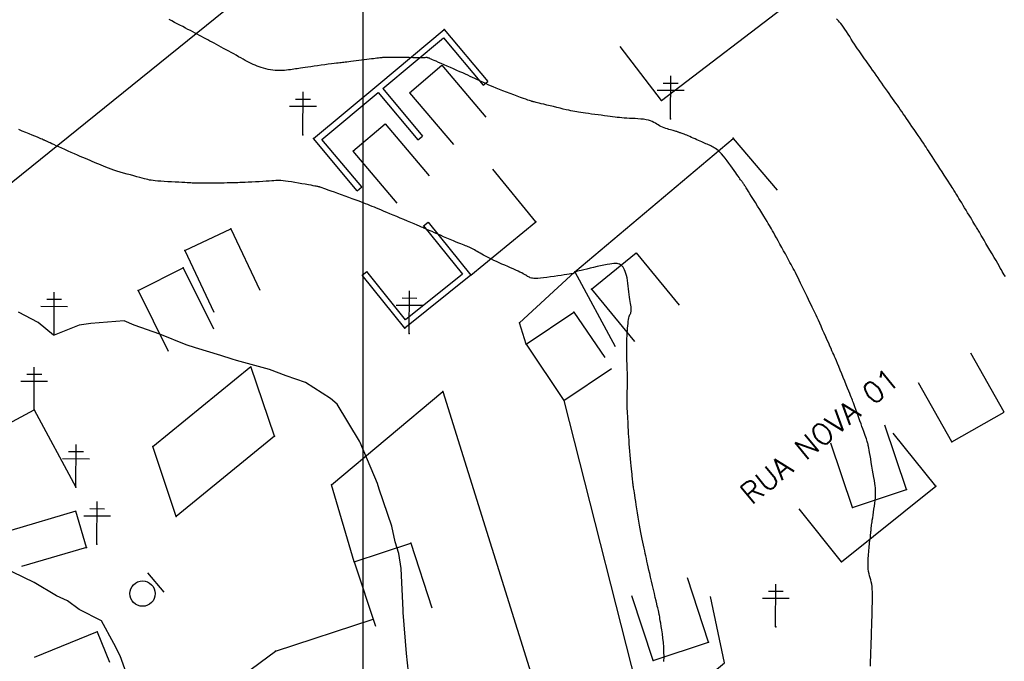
# Model space of a CAD drawing. Header units: millimetres. Extents: x 196436 to 199900, y 8705373 to 8708636.
# Tile 37 of 241: x 197460 to 197576, y 8706507 to 8706583. Entities that reach past the tile are written whole.
import ezdxf
from ezdxf.enums import TextEntityAlignment as Align

# ---------------------------------------------------------------- set-up
doc = ezdxf.new("R2010")
doc.units = ezdxf.units.MM
doc.header["$LTSCALE"] = 5
for name, color, linetype in [('$CURVAS1', 30, 'Continuous'), ('$CURVAS2', 40, 'Continuous'), ('CASA', 6, 'Continuous'), ('CERCA', 3, 'CERCA_LINE'), ('MALHA', 9, 'Continuous'), ('MURO', 9, 'Continuous'), ('PL', 23, 'Continuous'), ('POSTE', 3, 'Continuous'), ('TXT_NRUA', 3, 'Continuous')]:
    doc.layers.add(name, color=color, linetype=linetype)
doc.styles.add('GEOSIS', font='ROMANS.SHX')
doc.linetypes.add('CERCA_LINE', pattern='A,0.5,-0.2,["X",Standard,S=0.1,R=0,X=-0.1,Y=-0.05],-0.25', length=0.95)

# ---------------------------------------------------------------- blocks, each defined once
blk = doc.blocks.new('A$C6E4D7D70')
at = {"layer": 'CASA'}
for points in [[(2.57, 9.18), (0, 1.6)], [(2.57, 9.18), (7.3, 7.58)], [(7.3, 7.58), (4.74, 0)]]:
    blk.add_lwpolyline(points, dxfattribs=at)
blk = doc.blocks.new('A$C554853E6')
at = {"layer": 'CASA', "rotation": 357.8006497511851}
blk.add_blockref('A$C6E4D7D70', (-0.06, 0.18), dxfattribs=at)
blk = doc.blocks.new('A$C1088538C')
at = {"layer": 'CASA', "rotation": 43.15206326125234}
blk.add_blockref('A$C554853E6', (4.25, -1.3), dxfattribs=at)
blk = doc.blocks.new('A$C178F62A3')
at = {"layer": 'CASA', "rotation": 7.057001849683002}
blk.add_blockref('A$C1088538C', (0.91, -0.37), dxfattribs=at)
blk = doc.blocks.new('PL')
at = {"layer": 'PL'}
blk.add_line((2.01, 1.49), (2.01, -1.49), dxfattribs=at)
blk.add_circle((0, 0), 1.49, dxfattribs=at)

msp = doc.modelspace()

# ---------------------------------------------------------------- linework, layer by layer
at = {"layer": '$CURVAS1'}
msp.add_polyline3d([(197535.486, 8706506.987, 700), (197535.506, 8706507.539, 700), (197535.501, 8706508.098, 700), (197535.475, 8706508.656, 700), (197535.432, 8706509.204, 700), (197535.376, 8706509.732, 700), (197535.313, 8706510.233, 700), (197535.246, 8706510.696, 700), (197535.181, 8706511.114, 700), (197535.121, 8706511.477, 700), (197535.07, 8706511.78, 700), (197535.028, 8706512.026, 700), (197534.994, 8706512.222, 700), (197534.967, 8706512.377, 700), (197534.945, 8706512.497, 700), (197534.928, 8706512.59, 700), (197534.914, 8706512.662, 700), (197534.901, 8706512.722, 700), (197534.89, 8706512.775, 700), (197534.877, 8706512.832, 700), (197534.861, 8706512.903, 700), (197534.839, 8706512.996, 700), (197534.809, 8706513.121, 700), (197534.769, 8706513.288, 700), (197534.717, 8706513.507, 700), (197534.65, 8706513.786, 700), (197534.568, 8706514.132, 700), (197534.472, 8706514.534, 700), (197534.367, 8706514.978, 700), (197534.256, 8706515.451, 700), (197534.142, 8706515.938, 700), (197534.029, 8706516.426, 700), (197533.919, 8706516.9, 700), (197533.817, 8706517.346, 700), (197533.726, 8706517.754, 700), (197533.643, 8706518.128, 700), (197533.568, 8706518.473, 700), (197533.498, 8706518.797, 700), (197533.432, 8706519.107, 700), (197533.368, 8706519.409, 700), (197533.304, 8706519.711, 700), (197533.239, 8706520.018, 700), (197533.17, 8706520.338, 700), (197533.098, 8706520.671, 700), (197533.023, 8706521.02, 700), (197532.947, 8706521.386, 700), (197532.868, 8706521.771, 700), (197532.788, 8706522.174, 700), (197532.707, 8706522.599, 700), (197532.626, 8706523.046, 700), (197532.545, 8706523.514, 700), (197532.464, 8706523.996, 700), (197532.386, 8706524.48, 700), (197532.311, 8706524.957, 700), (197532.24, 8706525.415, 700), (197532.174, 8706525.844, 700), (197532.115, 8706526.235, 700), (197532.063, 8706526.576, 700), (197532.019, 8706526.86, 700), (197531.983, 8706527.092, 700), (197531.953, 8706527.282, 700), (197531.928, 8706527.436, 700), (197531.907, 8706527.565, 700), (197531.89, 8706527.675, 700), (197531.875, 8706527.775, 700), (197531.861, 8706527.875, 700), (197531.847, 8706527.98, 700), (197531.833, 8706528.098, 700), (197531.817, 8706528.233, 700), (197531.8, 8706528.389, 700), (197531.781, 8706528.572, 700), (197531.759, 8706528.785, 700), (197531.734, 8706529.035, 700), (197531.705, 8706529.326, 700), (197531.673, 8706529.66, 700), (197531.637, 8706530.032, 700), (197531.599, 8706530.434, 700), (197531.56, 8706530.859, 700), (197531.521, 8706531.298, 700), (197531.483, 8706531.744, 700), (197531.447, 8706532.189, 700), (197531.415, 8706532.626, 700), (197531.386, 8706533.048, 700), (197531.361, 8706533.454, 700), (197531.339, 8706533.844, 700), (197531.319, 8706534.22, 700), (197531.3, 8706534.58, 700), (197531.283, 8706534.927, 700), (197531.266, 8706535.259, 700), (197531.249, 8706535.578, 700), (197531.231, 8706535.885, 700), (197531.213, 8706536.18, 700), (197531.196, 8706536.465, 700), (197531.18, 8706536.742, 700), (197531.166, 8706537.013, 700), (197531.156, 8706537.279, 700), (197531.149, 8706537.542, 700), (197531.148, 8706537.803, 700), (197531.151, 8706538.064, 700), (197531.158, 8706538.328, 700), (197531.169, 8706538.594, 700), (197531.18, 8706538.865, 700), (197531.192, 8706539.143, 700), (197531.202, 8706539.429, 700), (197531.209, 8706539.724, 700), (197531.211, 8706540.03, 700), (197531.209, 8706540.349, 700), (197531.201, 8706540.678, 700), (197531.191, 8706541.015, 700), (197531.178, 8706541.358, 700), (197531.164, 8706541.705, 700), (197531.15, 8706542.053, 700), (197531.137, 8706542.4, 700), (197531.126, 8706542.745, 700), (197531.119, 8706543.084, 700), (197531.114, 8706543.419, 700), (197531.113, 8706543.749, 700), (197531.116, 8706544.074, 700), (197531.121, 8706544.397, 700), (197531.129, 8706544.715, 700), (197531.14, 8706545.031, 700), (197531.153, 8706545.345, 700), (197531.17, 8706545.656, 700), (197531.188, 8706545.961, 700), (197531.21, 8706546.256, 700), (197531.235, 8706546.537, 700), (197531.263, 8706546.801, 700), (197531.295, 8706547.044, 700), (197531.329, 8706547.261, 700), (197531.368, 8706547.449, 700), (197531.41, 8706547.607, 700), (197531.454, 8706547.737, 700), (197531.497, 8706547.848, 700), (197531.539, 8706547.945, 700), (197531.576, 8706548.035, 700), (197531.607, 8706548.124, 700), (197531.63, 8706548.219, 700), (197531.643, 8706548.325, 700), (197531.644, 8706548.45, 700), (197531.635, 8706548.594, 700), (197531.617, 8706548.759, 700), (197531.591, 8706548.944, 700), (197531.56, 8706549.152, 700), (197531.525, 8706549.383, 700), (197531.488, 8706549.637, 700), (197531.45, 8706549.917, 700), (197531.412, 8706550.221, 700), (197531.375, 8706550.543, 700), (197531.336, 8706550.876, 700), (197531.295, 8706551.213, 700), (197531.25, 8706551.547, 700), (197531.202, 8706551.871, 700), (197531.148, 8706552.176, 700), (197531.088, 8706552.457, 700), (197531.021, 8706552.707, 700), (197530.947, 8706552.926, 700), (197530.866, 8706553.117, 700), (197530.778, 8706553.282, 700), (197530.684, 8706553.423, 700), (197530.583, 8706553.54, 700), (197530.477, 8706553.638, 700), (197530.364, 8706553.717, 700), (197530.246, 8706553.779, 700), (197530.115, 8706553.824, 700), (197529.969, 8706553.853, 700), (197529.8, 8706553.865, 700), (197529.603, 8706553.86, 700), (197529.373, 8706553.839, 700), (197529.105, 8706553.801, 700), (197528.792, 8706553.745, 700), (197528.433, 8706553.674, 700), (197528.039, 8706553.59, 700), (197527.624, 8706553.497, 700), (197527.202, 8706553.399, 700), (197526.789, 8706553.301, 700), (197526.399, 8706553.208, 700), (197526.046, 8706553.122, 700), (197525.745, 8706553.048, 700), (197525.506, 8706552.99, 700), (197525.326, 8706552.946, 700), (197525.194, 8706552.914, 700), (197525.104, 8706552.892, 700), (197525.046, 8706552.878, 700), (197525.013, 8706552.87, 700), (197524.996, 8706552.864, 700), (197524.986, 8706552.86, 700), (197524.977, 8706552.856, 700), (197524.967, 8706552.851, 700), (197524.957, 8706552.844, 700), (197524.946, 8706552.837, 700), (197524.936, 8706552.828, 700), (197524.927, 8706552.818, 700), (197524.918, 8706552.807, 700), (197524.91, 8706552.795, 700), (197524.903, 8706552.782, 700), (197524.897, 8706552.768, 700), (197524.892, 8706552.753, 700), (197524.887, 8706552.739, 700), (197524.883, 8706552.726, 700), (197524.878, 8706552.713, 700), (197524.874, 8706552.703, 700), (197524.868, 8706552.695, 700), (197524.861, 8706552.689, 700), (197524.845, 8706552.684, 700), (197524.811, 8706552.679, 700), (197524.75, 8706552.67, 700), (197524.654, 8706552.657, 700), (197524.515, 8706552.638, 700), (197524.324, 8706552.61, 700), (197524.071, 8706552.573, 700), (197523.754, 8706552.524, 700), (197523.384, 8706552.466, 700), (197522.976, 8706552.404, 700), (197522.547, 8706552.34, 700), (197522.112, 8706552.278, 700), (197521.688, 8706552.221, 700), (197521.291, 8706552.173, 700), (197520.937, 8706552.136, 700), (197520.637, 8706552.115, 700), (197520.388, 8706552.108, 700), (197520.183, 8706552.113, 700), (197520.013, 8706552.131, 700), (197519.872, 8706552.159, 700), (197519.751, 8706552.197, 700), (197519.644, 8706552.242, 700), (197519.541, 8706552.295, 700), (197519.437, 8706552.353, 700), (197519.327, 8706552.417, 700), (197519.206, 8706552.489, 700), (197519.071, 8706552.567, 700), (197518.917, 8706552.654, 700), (197518.74, 8706552.75, 700), (197518.535, 8706552.854, 700), (197518.3, 8706552.969, 700), (197518.031, 8706553.094, 700), (197517.734, 8706553.228, 700), (197517.415, 8706553.368, 700), (197517.083, 8706553.513, 700), (197516.744, 8706553.66, 700), (197516.405, 8706553.807, 700), (197516.074, 8706553.954, 700), (197515.758, 8706554.096, 700), (197515.462, 8706554.234, 700), (197515.187, 8706554.366, 700), (197514.93, 8706554.494, 700), (197514.689, 8706554.616, 700), (197514.463, 8706554.735, 700), (197514.25, 8706554.849, 700), (197514.049, 8706554.96, 700), (197513.857, 8706555.068, 700), (197513.674, 8706555.172, 700), (197513.497, 8706555.273, 700), (197513.327, 8706555.37, 700), (197513.164, 8706555.463, 700), (197513.006, 8706555.55, 700), (197512.854, 8706555.631, 700), (197512.707, 8706555.707, 700), (197512.563, 8706555.775, 700), (197512.423, 8706555.838, 700), (197512.281, 8706555.896, 700), (197512.129, 8706555.955, 700), (197511.963, 8706556.019, 700), (197511.775, 8706556.09, 700), (197511.559, 8706556.172, 700), (197511.31, 8706556.271, 700), (197511.02, 8706556.388, 700), (197510.686, 8706556.527, 700), (197510.319, 8706556.682, 700), (197509.933, 8706556.848, 700), (197509.54, 8706557.019, 700), (197509.154, 8706557.187, 700), (197508.789, 8706557.348, 700), (197508.457, 8706557.494, 700), (197508.173, 8706557.619, 700), (197507.946, 8706557.72, 700), (197507.773, 8706557.797, 700), (197507.645, 8706557.854, 700), (197507.555, 8706557.893, 700), (197507.496, 8706557.92, 700), (197507.461, 8706557.936, 700), (197507.441, 8706557.945, 700), (197507.429, 8706557.951, 700), (197507.418, 8706557.956, 700), (197507.399, 8706557.964, 700), (197507.365, 8706557.979, 700), (197507.308, 8706558.003, 700), (197507.22, 8706558.041, 700), (197507.094, 8706558.094, 700), (197506.92, 8706558.167, 700), (197506.692, 8706558.264, 700), (197506.404, 8706558.385, 700), (197506.065, 8706558.527, 700), (197505.687, 8706558.686, 700), (197505.28, 8706558.857, 700), (197504.856, 8706559.036, 700), (197504.427, 8706559.216, 700), (197504.003, 8706559.394, 700), (197503.597, 8706559.565, 700), (197503.217, 8706559.725, 700), (197502.863, 8706559.874, 700), (197502.531, 8706560.013, 700), (197502.22, 8706560.143, 700), (197501.924, 8706560.266, 700), (197501.643, 8706560.382, 700), (197501.372, 8706560.492, 700), (197501.109, 8706560.599, 700), (197500.85, 8706560.702, 700), (197500.591, 8706560.804, 700), (197500.326, 8706560.906, 700), (197500.052, 8706561.011, 700), (197499.762, 8706561.12, 700), (197499.452, 8706561.236, 700), (197499.118, 8706561.36, 700), (197498.753, 8706561.494, 700), (197498.357, 8706561.64, 700), (197497.938, 8706561.793, 700), (197497.509, 8706561.949, 700), (197497.082, 8706562.105, 700), (197496.67, 8706562.255, 700), (197496.285, 8706562.394, 700), (197495.938, 8706562.52, 700), (197495.644, 8706562.627, 700), (197495.41, 8706562.711, 700), (197495.231, 8706562.776, 700), (197495.099, 8706562.823, 700), (197495.006, 8706562.856, 700), (197494.942, 8706562.878, 700), (197494.901, 8706562.891, 700), (197494.873, 8706562.899, 700), (197494.849, 8706562.905, 700), (197494.822, 8706562.911, 700), (197494.784, 8706562.919, 700), (197494.728, 8706562.93, 700), (197494.646, 8706562.945, 700), (197494.531, 8706562.967, 700), (197494.376, 8706562.996, 700), (197494.174, 8706563.033, 700), (197493.917, 8706563.08, 700), (197493.602, 8706563.137, 700), (197493.239, 8706563.202, 700), (197492.844, 8706563.271, 700), (197492.431, 8706563.343, 700), (197492.015, 8706563.412, 700), (197491.612, 8706563.477, 700), (197491.235, 8706563.534, 700), (197490.899, 8706563.58, 700), (197490.615, 8706563.612, 700), (197490.372, 8706563.631, 700), (197490.157, 8706563.64, 700), (197489.955, 8706563.639, 700), (197489.75, 8706563.631, 700), (197489.53, 8706563.616, 700), (197489.278, 8706563.598, 700), (197488.981, 8706563.576, 700), (197488.629, 8706563.553, 700), (197488.233, 8706563.53, 700), (197487.808, 8706563.506, 700), (197487.37, 8706563.483, 700), (197486.934, 8706563.461, 700), (197486.517, 8706563.441, 700), (197486.133, 8706563.422, 700), (197485.798, 8706563.407, 700), (197485.523, 8706563.394, 700), (197485.296, 8706563.384, 700), (197485.101, 8706563.376, 700), (197484.921, 8706563.371, 700), (197484.74, 8706563.366, 700), (197484.541, 8706563.362, 700), (197484.308, 8706563.359, 700), (197484.024, 8706563.356, 700), (197483.678, 8706563.352, 700), (197483.282, 8706563.348, 700), (197482.852, 8706563.343, 700), (197482.405, 8706563.339, 700), (197481.959, 8706563.336, 700), (197481.53, 8706563.334, 700), (197481.136, 8706563.332, 700), (197480.792, 8706563.332, 700), (197480.512, 8706563.334, 700), (197480.282, 8706563.337, 700), (197480.087, 8706563.342, 700), (197479.909, 8706563.349, 700), (197479.733, 8706563.358, 700), (197479.541, 8706563.369, 700), (197479.316, 8706563.382, 700), (197479.041, 8706563.398, 700), (197478.706, 8706563.415, 700), (197478.32, 8706563.435, 700), (197477.9, 8706563.456, 700), (197477.461, 8706563.479, 700), (197477.02, 8706563.504, 700), (197476.593, 8706563.529, 700), (197476.195, 8706563.555, 700), (197475.842, 8706563.581, 700), (197475.545, 8706563.608, 700), (197475.296, 8706563.637, 700), (197475.08, 8706563.669, 700), (197474.885, 8706563.705, 700), (197474.695, 8706563.747, 700), (197474.498, 8706563.797, 700), (197474.28, 8706563.855, 700), (197474.026, 8706563.924, 700), (197473.728, 8706564.003, 700), (197473.389, 8706564.093, 700), (197473.021, 8706564.192, 700), (197472.631, 8706564.297, 700), (197472.23, 8706564.408, 700), (197471.826, 8706564.522, 700), (197471.428, 8706564.639, 700), (197471.047, 8706564.757, 700), (197470.689, 8706564.875, 700), (197470.354, 8706564.991, 700), (197470.038, 8706565.107, 700), (197469.739, 8706565.222, 700), (197469.454, 8706565.335, 700), (197469.18, 8706565.447, 700), (197468.914, 8706565.557, 700), (197468.654, 8706565.666, 700), (197468.396, 8706565.774, 700), (197468.138, 8706565.881, 700), (197467.875, 8706565.991, 700), (197467.605, 8706566.104, 700), (197467.324, 8706566.222, 700), (197467.029, 8706566.347, 700), (197466.717, 8706566.482, 700), (197466.385, 8706566.627, 700), (197466.03, 8706566.783, 700), (197465.66, 8706566.948, 700), (197465.284, 8706567.117, 700), (197464.91, 8706567.285, 700), (197464.548, 8706567.45, 700), (197464.205, 8706567.605, 700), (197463.891, 8706567.748, 700), (197463.615, 8706567.874, 700), (197463.383, 8706567.98, 700), (197463.192, 8706568.068, 700), (197463.036, 8706568.139, 700), (197462.911, 8706568.196, 700), (197462.811, 8706568.242, 700), (197462.731, 8706568.279, 700), (197462.664, 8706568.309, 700), (197462.607, 8706568.335, 700), (197462.553, 8706568.359, 700), (197462.495, 8706568.385, 700), (197462.427, 8706568.415, 700), (197462.34, 8706568.453, 700), (197462.227, 8706568.5, 700), (197462.082, 8706568.561, 700), (197461.897, 8706568.639, 700), (197461.664, 8706568.736, 700), (197461.379, 8706568.853, 700), (197461.049, 8706568.99, 700), (197460.684, 8706569.141, 700), (197460.293, 8706569.302, 700), (197459.884, 8706569.471, 700), (197459.469, 8706569.642, 700)], dxfattribs=at)
at = {"layer": '$CURVAS2'}
for points in [[(197559.824, 8706506.422, 699), (197559.844, 8706507.002, 699), (197559.864, 8706507.584, 699), (197559.883, 8706508.158, 699), (197559.902, 8706508.717, 699), (197559.921, 8706509.255, 699), (197559.938, 8706509.766, 699), (197559.955, 8706510.244, 699), (197559.969, 8706510.682, 699), (197559.983, 8706511.074, 699), (197559.994, 8706511.415, 699), (197560.003, 8706511.699, 699), (197560.01, 8706511.933, 699), (197560.016, 8706512.124, 699), (197560.02, 8706512.278, 699), (197560.023, 8706512.404, 699), (197560.026, 8706512.508, 699), (197560.027, 8706512.598, 699), (197560.029, 8706512.681, 699), (197560.031, 8706512.765, 699), (197560.033, 8706512.853, 699), (197560.035, 8706512.952, 699), (197560.037, 8706513.064, 699), (197560.041, 8706513.195, 699), (197560.045, 8706513.35, 699), (197560.05, 8706513.532, 699), (197560.056, 8706513.746, 699), (197560.063, 8706513.996, 699), (197560.069, 8706514.274, 699), (197560.072, 8706514.572, 699), (197560.071, 8706514.884, 699), (197560.064, 8706515.2, 699), (197560.048, 8706515.513, 699), (197560.021, 8706515.815, 699), (197559.982, 8706516.098, 699), (197559.93, 8706516.356, 699), (197559.869, 8706516.597, 699), (197559.802, 8706516.83, 699), (197559.734, 8706517.067, 699), (197559.671, 8706517.315, 699), (197559.616, 8706517.586, 699), (197559.575, 8706517.89, 699), (197559.551, 8706518.236, 699), (197559.548, 8706518.63, 699), (197559.564, 8706519.061, 699), (197559.594, 8706519.515, 699), (197559.634, 8706519.977, 699), (197559.681, 8706520.431, 699), (197559.73, 8706520.863, 699), (197559.777, 8706521.258, 699), (197559.819, 8706521.602, 699), (197559.852, 8706521.882, 699), (197559.876, 8706522.104, 699), (197559.894, 8706522.276, 699), (197559.905, 8706522.407, 699), (197559.913, 8706522.506, 699), (197559.917, 8706522.58, 699), (197559.92, 8706522.638, 699), (197559.923, 8706522.69, 699), (197559.927, 8706522.742, 699), (197559.932, 8706522.802, 699), (197559.94, 8706522.874, 699), (197559.952, 8706522.966, 699), (197559.969, 8706523.083, 699), (197559.99, 8706523.231, 699), (197560.018, 8706523.415, 699), (197560.052, 8706523.643, 699), (197560.093, 8706523.916, 699), (197560.14, 8706524.226, 699), (197560.19, 8706524.563, 699), (197560.241, 8706524.915, 699), (197560.29, 8706525.272, 699), (197560.336, 8706525.621, 699), (197560.377, 8706525.953, 699), (197560.409, 8706526.256, 699), (197560.431, 8706526.522, 699), (197560.443, 8706526.76, 699), (197560.445, 8706526.983, 699), (197560.436, 8706527.201, 699), (197560.416, 8706527.429, 699), (197560.386, 8706527.677, 699), (197560.346, 8706527.957, 699), (197560.294, 8706528.283, 699), (197560.232, 8706528.662, 699), (197560.163, 8706529.082, 699), (197560.088, 8706529.528, 699), (197560.01, 8706529.985, 699), (197559.933, 8706530.437, 699), (197559.859, 8706530.868, 699), (197559.79, 8706531.263, 699), (197559.731, 8706531.607, 699), (197559.682, 8706531.888, 699), (197559.641, 8706532.113, 699), (197559.608, 8706532.293, 699), (197559.578, 8706532.439, 699), (197559.549, 8706532.563, 699), (197559.52, 8706532.675, 699), (197559.487, 8706532.786, 699), (197559.448, 8706532.908, 699), (197559.401, 8706533.05, 699), (197559.346, 8706533.213, 699), (197559.282, 8706533.399, 699), (197559.21, 8706533.608, 699), (197559.129, 8706533.839, 699), (197559.039, 8706534.093, 699), (197558.941, 8706534.37, 699), (197558.834, 8706534.672, 699), (197558.719, 8706534.995, 699), (197558.598, 8706535.334, 699), (197558.474, 8706535.68, 699), (197558.35, 8706536.024, 699), (197558.23, 8706536.359, 699), (197558.116, 8706536.675, 699), (197558.01, 8706536.964, 699), (197557.917, 8706537.218, 699), (197557.837, 8706537.432, 699), (197557.767, 8706537.616, 699), (197557.703, 8706537.782, 699), (197557.638, 8706537.946, 699), (197557.568, 8706538.119, 699), (197557.487, 8706538.315, 699), (197557.392, 8706538.549, 699), (197557.276, 8706538.832, 699), (197557.137, 8706539.174, 699), (197556.978, 8706539.565, 699), (197556.806, 8706539.99, 699), (197556.627, 8706540.433, 699), (197556.445, 8706540.879, 699), (197556.268, 8706541.313, 699), (197556.101, 8706541.721, 699), (197555.95, 8706542.087, 699), (197555.818, 8706542.401, 699), (197555.703, 8706542.671, 699), (197555.6, 8706542.911, 699), (197555.501, 8706543.135, 699), (197555.403, 8706543.355, 699), (197555.3, 8706543.585, 699), (197555.187, 8706543.838, 699), (197555.057, 8706544.129, 699), (197554.908, 8706544.465, 699), (197554.743, 8706544.839, 699), (197554.567, 8706545.239, 699), (197554.384, 8706545.653, 699), (197554.2, 8706546.069, 699), (197554.021, 8706546.474, 699), (197553.85, 8706546.857, 699), (197553.693, 8706547.205, 699), (197553.554, 8706547.51, 699), (197553.429, 8706547.78, 699), (197553.313, 8706548.025, 699), (197553.201, 8706548.258, 699), (197553.09, 8706548.489, 699), (197552.972, 8706548.729, 699), (197552.845, 8706548.991, 699), (197552.702, 8706549.284, 699), (197552.541, 8706549.617, 699), (197552.364, 8706549.983, 699), (197552.178, 8706550.37, 699), (197551.986, 8706550.768, 699), (197551.794, 8706551.166, 699), (197551.606, 8706551.553, 699), (197551.428, 8706551.919, 699), (197551.264, 8706552.251, 699), (197551.118, 8706552.545, 699), (197550.985, 8706552.805, 699), (197550.862, 8706553.044, 699), (197550.742, 8706553.272, 699), (197550.619, 8706553.501, 699), (197550.49, 8706553.74, 699), (197550.347, 8706554, 699), (197550.186, 8706554.294, 699), (197550.004, 8706554.627, 699), (197549.804, 8706554.992, 699), (197549.593, 8706555.377, 699), (197549.377, 8706555.772, 699), (197549.162, 8706556.165, 699), (197548.954, 8706556.544, 699), (197548.759, 8706556.898, 699), (197548.583, 8706557.215, 699), (197548.431, 8706557.489, 699), (197548.297, 8706557.727, 699), (197548.173, 8706557.942, 699), (197548.054, 8706558.147, 699), (197547.93, 8706558.354, 699), (197547.796, 8706558.576, 699), (197547.643, 8706558.826, 699), (197547.465, 8706559.115, 699), (197547.256, 8706559.452, 699), (197547.024, 8706559.827, 699), (197546.777, 8706560.227, 699), (197546.523, 8706560.636, 699), (197546.272, 8706561.041, 699), (197546.032, 8706561.427, 699), (197545.813, 8706561.78, 699), (197545.622, 8706562.086, 699), (197545.468, 8706562.334, 699), (197545.346, 8706562.529, 699), (197545.253, 8706562.679, 699), (197545.182, 8706562.791, 699), (197545.13, 8706562.874, 699), (197545.091, 8706562.935, 699), (197545.06, 8706562.982, 699), (197545.032, 8706563.024, 699), (197545.004, 8706563.067, 699), (197544.974, 8706563.113, 699), (197544.941, 8706563.162, 699), (197544.905, 8706563.214, 699), (197544.866, 8706563.271, 699), (197544.824, 8706563.333, 699), (197544.777, 8706563.4, 699), (197544.726, 8706563.472, 699), (197544.67, 8706563.551, 699), (197544.606, 8706563.64, 699), (197544.533, 8706563.742, 699), (197544.449, 8706563.86, 699), (197544.351, 8706563.998, 699), (197544.236, 8706564.16, 699), (197544.104, 8706564.348, 699), (197543.95, 8706564.567, 699), (197543.775, 8706564.817, 699), (197543.582, 8706565.092, 699), (197543.374, 8706565.384, 699), (197543.158, 8706565.682, 699), (197542.937, 8706565.979, 699), (197542.716, 8706566.266, 699), (197542.5, 8706566.533, 699), (197542.294, 8706566.772, 699), (197542.1, 8706566.976, 699), (197541.918, 8706567.148, 699), (197541.748, 8706567.291, 699), (197541.586, 8706567.41, 699), (197541.433, 8706567.509, 699), (197541.286, 8706567.593, 699), (197541.143, 8706567.666, 699), (197541.004, 8706567.732, 699), (197540.866, 8706567.794, 699), (197540.728, 8706567.856, 699), (197540.588, 8706567.917, 699), (197540.444, 8706567.98, 699), (197540.293, 8706568.045, 699), (197540.134, 8706568.113, 699), (197539.964, 8706568.187, 699), (197539.782, 8706568.267, 699), (197539.587, 8706568.353, 699), (197539.382, 8706568.445, 699), (197539.171, 8706568.539, 699), (197538.958, 8706568.635, 699), (197538.748, 8706568.728, 699), (197538.545, 8706568.817, 699), (197538.353, 8706568.9, 699), (197538.176, 8706568.975, 699), (197538.018, 8706569.039, 699), (197537.877, 8706569.094, 699), (197537.752, 8706569.141, 699), (197537.641, 8706569.181, 699), (197537.542, 8706569.216, 699), (197537.453, 8706569.246, 699), (197537.371, 8706569.273, 699), (197537.296, 8706569.299, 699), (197537.225, 8706569.325, 699), (197537.155, 8706569.35, 699), (197537.082, 8706569.377, 699), (197537.005, 8706569.404, 699), (197536.918, 8706569.433, 699), (197536.821, 8706569.464, 699), (197536.709, 8706569.497, 699), (197536.579, 8706569.533, 699), (197536.43, 8706569.572, 699), (197536.264, 8706569.615, 699), (197536.085, 8706569.663, 699), (197535.898, 8706569.717, 699), (197535.707, 8706569.777, 699), (197535.515, 8706569.844, 699), (197535.328, 8706569.919, 699), (197535.148, 8706570.003, 699), (197534.98, 8706570.096, 699), (197534.817, 8706570.195, 699), (197534.656, 8706570.298, 699), (197534.49, 8706570.401, 699), (197534.313, 8706570.501, 699), (197534.12, 8706570.595, 699), (197533.905, 8706570.68, 699), (197533.662, 8706570.753, 699), (197533.388, 8706570.811, 699), (197533.087, 8706570.857, 699), (197532.767, 8706570.891, 699), (197532.434, 8706570.918, 699), (197532.095, 8706570.938, 699), (197531.758, 8706570.955, 699), (197531.429, 8706570.97, 699), (197531.114, 8706570.986, 699), (197530.82, 8706571.005, 699), (197530.541, 8706571.027, 699), (197530.271, 8706571.052, 699), (197530.004, 8706571.081, 699), (197529.733, 8706571.113, 699), (197529.452, 8706571.149, 699), (197529.154, 8706571.188, 699), (197528.834, 8706571.231, 699), (197528.487, 8706571.278, 699), (197528.119, 8706571.327, 699), (197527.739, 8706571.378, 699), (197527.355, 8706571.429, 699), (197526.977, 8706571.48, 699), (197526.613, 8706571.53, 699), (197526.271, 8706571.577, 699), (197525.96, 8706571.62, 699), (197525.686, 8706571.659, 699), (197525.44, 8706571.696, 699), (197525.213, 8706571.733, 699), (197524.994, 8706571.771, 699), (197524.771, 8706571.813, 699), (197524.534, 8706571.862, 699), (197524.273, 8706571.919, 699), (197523.976, 8706571.986, 699), (197523.637, 8706572.066, 699), (197523.265, 8706572.155, 699), (197522.872, 8706572.25, 699), (197522.471, 8706572.347, 699), (197522.075, 8706572.444, 699), (197521.697, 8706572.537, 699), (197521.349, 8706572.623, 699), (197521.044, 8706572.698, 699), (197520.792, 8706572.759, 699), (197520.59, 8706572.808, 699), (197520.432, 8706572.847, 699), (197520.31, 8706572.875, 699), (197520.219, 8706572.897, 699), (197520.152, 8706572.912, 699), (197520.102, 8706572.924, 699), (197520.065, 8706572.932, 699), (197520.032, 8706572.94, 699), (197519.996, 8706572.95, 699), (197519.948, 8706572.965, 699), (197519.879, 8706572.987, 699), (197519.782, 8706573.021, 699), (197519.647, 8706573.068, 699), (197519.466, 8706573.132, 699), (197519.23, 8706573.215, 699), (197518.935, 8706573.32, 699), (197518.589, 8706573.444, 699), (197518.204, 8706573.583, 699), (197517.792, 8706573.734, 699), (197517.364, 8706573.891, 699), (197516.933, 8706574.053, 699), (197516.51, 8706574.214, 699), (197516.108, 8706574.371, 699), (197515.735, 8706574.521, 699), (197515.391, 8706574.665, 699), (197515.072, 8706574.802, 699), (197514.774, 8706574.934, 699), (197514.492, 8706575.062, 699), (197514.223, 8706575.187, 699), (197513.964, 8706575.308, 699), (197513.709, 8706575.428, 699), (197513.457, 8706575.547, 699), (197513.202, 8706575.666, 699), (197512.942, 8706575.787, 699), (197512.674, 8706575.911, 699), (197512.394, 8706576.04, 699), (197512.098, 8706576.174, 699), (197511.785, 8706576.315, 699), (197511.449, 8706576.464, 699), (197511.091, 8706576.622, 699), (197510.717, 8706576.787, 699), (197510.336, 8706576.953, 699), (197509.958, 8706577.118, 699), (197509.591, 8706577.278, 699), (197509.245, 8706577.429, 699), (197508.929, 8706577.568, 699), (197508.652, 8706577.69, 699), (197508.42, 8706577.793, 699), (197508.231, 8706577.879, 699), (197508.08, 8706577.947, 699), (197507.96, 8706578.002, 699), (197507.866, 8706578.043, 699), (197507.792, 8706578.074, 699), (197507.734, 8706578.096, 699), (197507.684, 8706578.11, 699), (197507.639, 8706578.119, 699), (197507.587, 8706578.123, 699), (197507.521, 8706578.124, 699), (197507.431, 8706578.122, 699), (197507.307, 8706578.119, 699), (197507.14, 8706578.116, 699), (197506.921, 8706578.113, 699), (197506.64, 8706578.112, 699), (197506.293, 8706578.113, 699), (197505.892, 8706578.117, 699), (197505.457, 8706578.122, 699), (197505.003, 8706578.127, 699), (197504.55, 8706578.134, 699), (197504.114, 8706578.14, 699), (197503.715, 8706578.145, 699), (197503.369, 8706578.149, 699), (197503.089, 8706578.151, 699), (197502.869, 8706578.151, 699), (197502.697, 8706578.149, 699), (197502.561, 8706578.145, 699), (197502.448, 8706578.139, 699), (197502.349, 8706578.13, 699), (197502.25, 8706578.119, 699), (197502.14, 8706578.106, 699), (197502.008, 8706578.09, 699), (197501.855, 8706578.071, 699), (197501.679, 8706578.05, 699), (197501.481, 8706578.026, 699), (197501.261, 8706577.999, 699), (197501.02, 8706577.969, 699), (197500.758, 8706577.937, 699), (197500.475, 8706577.9, 699), (197500.173, 8706577.861, 699), (197499.858, 8706577.82, 699), (197499.537, 8706577.778, 699), (197499.22, 8706577.737, 699), (197498.912, 8706577.697, 699), (197498.621, 8706577.659, 699), (197498.356, 8706577.626, 699), (197498.123, 8706577.598, 699), (197497.927, 8706577.575, 699), (197497.759, 8706577.557, 699), (197497.607, 8706577.541, 699), (197497.457, 8706577.526, 699), (197497.296, 8706577.51, 699), (197497.114, 8706577.49, 699), (197496.896, 8706577.464, 699), (197496.63, 8706577.432, 699), (197496.309, 8706577.391, 699), (197495.941, 8706577.343, 699), (197495.54, 8706577.289, 699), (197495.119, 8706577.231, 699), (197494.693, 8706577.173, 699), (197494.276, 8706577.114, 699), (197493.88, 8706577.058, 699), (197493.519, 8706577.006, 699), (197493.204, 8706576.959, 699), (197492.93, 8706576.917, 699), (197492.689, 8706576.88, 699), (197492.473, 8706576.846, 699), (197492.273, 8706576.815, 699), (197492.082, 8706576.785, 699), (197491.892, 8706576.757, 699), (197491.693, 8706576.728, 699), (197491.481, 8706576.699, 699), (197491.255, 8706576.671, 699), (197491.016, 8706576.645, 699), (197490.766, 8706576.624, 699), (197490.508, 8706576.609, 699), (197490.242, 8706576.602, 699), (197489.971, 8706576.605, 699), (197489.696, 8706576.619, 699), (197489.419, 8706576.646, 699), (197489.141, 8706576.686, 699), (197488.864, 8706576.737, 699), (197488.59, 8706576.798, 699), (197488.32, 8706576.868, 699), (197488.055, 8706576.947, 699), (197487.798, 8706577.033, 699), (197487.549, 8706577.125, 699), (197487.31, 8706577.223, 699), (197487.078, 8706577.326, 699), (197486.849, 8706577.436, 699), (197486.622, 8706577.552, 699), (197486.392, 8706577.675, 699), (197486.156, 8706577.804, 699), (197485.911, 8706577.941, 699), (197485.654, 8706578.086, 699), (197485.382, 8706578.238, 699), (197485.099, 8706578.397, 699), (197484.806, 8706578.56, 699), (197484.508, 8706578.725, 699), (197484.207, 8706578.891, 699), (197483.907, 8706579.056, 699), (197483.611, 8706579.218, 699), (197483.322, 8706579.375, 699), (197483.043, 8706579.525, 699), (197482.773, 8706579.67, 699), (197482.511, 8706579.81, 699), (197482.255, 8706579.946, 699), (197482.004, 8706580.08, 699), (197481.755, 8706580.211, 699), (197481.509, 8706580.342, 699), (197481.262, 8706580.473, 699), (197481.015, 8706580.605, 699), (197480.764, 8706580.738, 699), (197480.509, 8706580.875, 699), (197480.247, 8706581.014, 699), (197479.978, 8706581.157, 699), (197479.699, 8706581.304, 699), (197479.409, 8706581.457, 699), (197479.106, 8706581.615, 699), (197478.789, 8706581.779, 699), (197478.464, 8706581.947, 699), (197478.136, 8706582.116, 699), (197477.809, 8706582.283, 699), (197477.49, 8706582.446, 699), (197477.184, 8706582.602, 699)], [(197575.726, 8706552.321, 698), (197575.594, 8706552.544, 698), (197575.477, 8706552.743, 698), (197575.366, 8706552.933, 698), (197575.254, 8706553.126, 698), (197575.132, 8706553.336, 698), (197574.992, 8706553.577, 698), (197574.825, 8706553.864, 698), (197574.627, 8706554.204, 698), (197574.404, 8706554.587, 698), (197574.164, 8706554.998, 698), (197573.917, 8706555.421, 698), (197573.672, 8706555.84, 698), (197573.437, 8706556.241, 698), (197573.223, 8706556.608, 698), (197573.037, 8706556.925, 698), (197572.887, 8706557.182, 698), (197572.768, 8706557.385, 698), (197572.674, 8706557.546, 698), (197572.598, 8706557.676, 698), (197572.532, 8706557.786, 698), (197572.471, 8706557.889, 698), (197572.407, 8706557.995, 698), (197572.334, 8706558.115, 698), (197572.246, 8706558.26, 698), (197572.144, 8706558.43, 698), (197572.027, 8706558.622, 698), (197571.898, 8706558.834, 698), (197571.758, 8706559.065, 698), (197571.608, 8706559.313, 698), (197571.448, 8706559.575, 698), (197571.281, 8706559.851, 698), (197571.107, 8706560.137, 698), (197570.93, 8706560.427, 698), (197570.753, 8706560.717, 698), (197570.581, 8706561.001, 698), (197570.416, 8706561.272, 698), (197570.262, 8706561.524, 698), (197570.123, 8706561.753, 698), (197570.003, 8706561.951, 698), (197569.902, 8706562.116, 698), (197569.816, 8706562.257, 698), (197569.736, 8706562.386, 698), (197569.656, 8706562.514, 698), (197569.568, 8706562.654, 698), (197569.464, 8706562.817, 698), (197569.338, 8706563.015, 698), (197569.18, 8706563.261, 698), (197568.987, 8706563.56, 698), (197568.764, 8706563.905, 698), (197568.521, 8706564.283, 698), (197568.266, 8706564.678, 698), (197568.007, 8706565.079, 698), (197567.754, 8706565.471, 698), (197567.515, 8706565.842, 698), (197567.298, 8706566.177, 698), (197567.111, 8706566.468, 698), (197566.947, 8706566.721, 698), (197566.801, 8706566.946, 698), (197566.665, 8706567.155, 698), (197566.532, 8706567.358, 698), (197566.394, 8706567.564, 698), (197566.245, 8706567.786, 698), (197566.077, 8706568.034, 698), (197565.885, 8706568.315, 698), (197565.672, 8706568.624, 698), (197565.445, 8706568.955, 698), (197565.208, 8706569.299, 698), (197564.966, 8706569.65, 698), (197564.726, 8706569.999, 698), (197564.492, 8706570.339, 698), (197564.27, 8706570.664, 698), (197564.063, 8706570.966, 698), (197563.871, 8706571.248, 698), (197563.689, 8706571.516, 698), (197563.515, 8706571.772, 698), (197563.344, 8706572.022, 698), (197563.175, 8706572.269, 698), (197563.003, 8706572.518, 698), (197562.825, 8706572.772, 698), (197562.638, 8706573.037, 698), (197562.443, 8706573.311, 698), (197562.242, 8706573.593, 698), (197562.034, 8706573.883, 698), (197561.822, 8706574.179, 698), (197561.606, 8706574.482, 698), (197561.387, 8706574.79, 698), (197561.166, 8706575.101, 698), (197560.945, 8706575.416, 698), (197560.725, 8706575.731, 698), (197560.507, 8706576.045, 698), (197560.293, 8706576.354, 698), (197560.083, 8706576.656, 698), (197559.879, 8706576.949, 698), (197559.683, 8706577.23, 698), (197559.496, 8706577.496, 698), (197559.318, 8706577.747, 698), (197559.147, 8706577.985, 698), (197558.982, 8706578.215, 698), (197558.82, 8706578.443, 698), (197558.657, 8706578.671, 698), (197558.493, 8706578.907, 698), (197558.324, 8706579.153, 698), (197558.149, 8706579.414, 698), (197557.964, 8706579.694, 698), (197557.773, 8706579.988, 698), (197557.578, 8706580.291, 698), (197557.382, 8706580.595, 698), (197557.187, 8706580.895, 698), (197556.997, 8706581.185, 698), (197556.814, 8706581.459, 698), (197556.641, 8706581.711, 698), (197556.48, 8706581.935, 698), (197556.33, 8706582.133, 698), (197556.191, 8706582.306, 698), (197556.06, 8706582.456, 698), (197555.937, 8706582.585, 698), (197555.821, 8706582.694, 698)], [(197505.513, 8706504.612, 701), (197505.165, 8706507.915, 701), (197504.778, 8706512.761, 701), (197504.766, 8706512.917, 701), (197504.756, 8706513.027, 701), (197504.528, 8706517.918, 701), (197504.269, 8706519.708, 701), (197503.819, 8706521.087, 701), (197503.439, 8706522.923, 701), (197501.944, 8706527.291, 701), (197501.727, 8706527.93, 701), (197499.713, 8706532.79, 701), (197499.628, 8706532.939, 701), (197496.986, 8706537.309, 701), (197496.213, 8706537.954, 701), (197493.263, 8706539.856, 701), (197491, 8706540.621, 701), (197489.013, 8706541.362, 701), (197485.114, 8706542.435, 701), (197484.616, 8706542.577, 701), (197483.284, 8706543.011, 701), (197480.298, 8706543.947, 701), (197479.204, 8706544.297, 701), (197476.093, 8706545.542, 701), (197473.083, 8706546.585, 701), (197471.881, 8706547.123, 701), (197467.983, 8706546.809, 701), (197466.608, 8706546.604, 701), (197463.646, 8706545.438, 701), (197463.585, 8706545.44, 701), (197461.761, 8706546.928, 701), (197459.423, 8706548.116, 701)], [(197472.371, 8706505.004, 702), (197471.44, 8706507.631, 702), (197470.688, 8706509.091, 702), (197469.204, 8706511.778, 702), (197466.586, 8706513.084, 702), (197465.226, 8706514.13, 702), (197463.905, 8706514.702, 702), (197461.306, 8706516.289, 702), (197457.489, 8706518.124, 702)]]:
    msp.add_polyline3d(points, dxfattribs=at)
at = {"layer": 'CASA'}
for points in [[(197479.031, 8706555.381), (197484.455, 8706557.95)], [(197484.455, 8706557.95), (197487.879, 8706550.72)], [(197479.031, 8706555.381), (197482.455, 8706548.151)], [(197526.976, 8706550.858), (197532.226, 8706555.143)], [(197532.226, 8706555.143), (197537.284, 8706548.945)], [(197473.527, 8706550.702), (197478.84, 8706553.348)], [(197478.84, 8706553.348), (197482.406, 8706546.186)], [(197473.527, 8706550.702), (197477.093, 8706543.541)], [(197526.976, 8706550.858), (197532.034, 8706544.66)], [(197519.25, 8706544.368), (197524.878, 8706548.142)], [(197524.878, 8706548.142), (197528.521, 8706542.8)], [(197519.25, 8706544.368), (197523.705, 8706537.723)], [(197575.604, 8706536.357), (197571.659, 8706543.317)], [(197523.705, 8706537.723), (197529.334, 8706541.498)], [(197569.422, 8706532.854), (197565.477, 8706539.814)], [(197454.52, 8706533.033), (197461.282, 8706536.632)], [(197461.282, 8706536.632), (197466.204, 8706527.515)], [(197569.422, 8706532.854), (197575.604, 8706536.357)], [(197564.089, 8706527.253), (197561.543, 8706534.837)], [(197557.724, 8706525.116), (197555.179, 8706532.7)], [(197557.724, 8706525.116), (197564.089, 8706527.253)], [(197466.214, 8706524.67), (197458.544, 8706522.398)], [(197467.472, 8706520.423), (197466.214, 8706524.67)], [(197467.472, 8706520.423), (197459.802, 8706518.151)], [(197499, 8706518.733), (197505.657, 8706520.917)], [(197505.657, 8706520.917), (197508.151, 8706513.316)], [(197499, 8706518.733), (197501.494, 8706511.131)], [(197540.754, 8706509.25), (197538.259, 8706516.851)], [(197534.213, 8706507.103), (197531.718, 8706514.704)], [(197468.699, 8706510.467), (197461.297, 8706507.434)], [(197468.699, 8706510.467), (197470.164, 8706506.891)], [(197534.213, 8706507.103), (197540.754, 8706509.25)], [(197482.18, 8706502.597), (197489.714, 8706508.18)]]:
    msp.add_lwpolyline(points, dxfattribs=at)
for p in [(197484.456, 8706557.95, 700.405), (197479.032, 8706555.381, 700.601), (197478.841, 8706553.348, 700.636), (197473.528, 8706550.703, 700.819), (197526.977, 8706550.859, 700.367), (197524.879, 8706548.142, 700.104), (197519.25, 8706544.368, 700.242), (197569.422, 8706532.854, 698.695), (197564.09, 8706527.253, 698.833), (197557.725, 8706525.117, 699.114), (197467.473, 8706520.423, 701.866), (197505.658, 8706520.917, 700.944), (197499, 8706518.733, 701.214), (197468.7, 8706510.468, 702.04), (197540.755, 8706509.251, 699.86), (197489.714, 8706508.181, 701.474), (197534.214, 8706507.103, 700.049)]:
    msp.add_point(p, dxfattribs=at)
at = {"layer": 'CERCA'}
for points in [[(197472.995, 8706760.747), (197513.951, 8706669.434), (197513.793, 8706660.48), (197531.529, 8706622.236), (197393.54, 8706510.861), (197393.54, 8706510.861)], [(197535.214, 8706573.076), (197550.953, 8706585.137)], [(197535.214, 8706573.076), (197530.348, 8706579.426)], [(197524.991, 8706552.874), (197543.668, 8706568.615)], [(197543.668, 8706568.615), (197548.823, 8706562.498)], [(197520.414, 8706558.788), (197515.351, 8706564.983)], [(197512.727, 8706552.507), (197520.414, 8706558.788)], [(197519.25, 8706544.368), (197518.491, 8706546.864), (197524.991, 8706552.874), (197529.755, 8706544.082)], [(197475.257, 8706532.309), (197486.822, 8706541.74)], [(197489.596, 8706533.506), (197486.822, 8706541.74)], [(197499, 8706518.733), (197496.307, 8706527.796), (197509.426, 8706538.802), (197523.986, 8706492.308), (197515.95, 8706486.261), (197513.067, 8706493.723)], [(197523.705, 8706537.723), (197533.487, 8706499.223), (197542.64, 8706506.82), (197540.97, 8706514.643)], [(197489.596, 8706533.506), (197478.031, 8706524.075)], [(197567.52, 8706527.614), (197562.52, 8706533.859)], [(197478.031, 8706524.075), (197475.257, 8706532.309)], [(197556.425, 8706518.731), (197567.52, 8706527.614)], [(197556.425, 8706518.731), (197551.425, 8706524.976)], [(197489.714, 8706508.18), (197501.223, 8706511.956)]]:
    msp.add_lwpolyline(points, dxfattribs=at)
for p in [(197535.215, 8706573.077, 698.914), (197543.669, 8706568.616, 698.898), (197520.414, 8706558.789, 699.559), (197524.992, 8706552.875, 699.999), (197518.492, 8706546.864, 700.22), (197509.427, 8706538.803, 700.576), (197489.596, 8706533.506, 701.299), (197475.258, 8706532.309, 701.494), (197496.307, 8706527.797, 701.203), (197567.521, 8706527.614, 698.664), (197478.032, 8706524.075, 701.669), (197556.426, 8706518.731, 699.065)]:
    msp.add_point(p, dxfattribs=at)
at = {"layer": 'MALHA'}
msp.add_line((197500, 8708635.599), (197500, 8705384.785), dxfattribs=at)
msp.add_line((197500, 8708635.599), (197500, 8705384.785), dxfattribs=at)
at = {"layer": 'MURO'}
for p, q in [((197501.907, 8706575.016), (197509.604, 8706581.451)), ((197509.604, 8706581.451), (197514.735, 8706575.313)), ((197502.356, 8706574.479), (197509.516, 8706580.465)), ((197509.516, 8706580.465), (197514.198, 8706574.864)), ((197494.211, 8706568.581), (197501.907, 8706575.016)), ((197514.198, 8706574.864), (197514.735, 8706575.313)), ((197495.197, 8706568.493), (197501.819, 8706574.03)), ((197501.819, 8706574.03), (197506.502, 8706568.429)), ((197502.356, 8706574.479), (197507.039, 8706568.878)), ((197499.342, 8706562.443), (197494.211, 8706568.581)), ((197499.879, 8706562.892), (197495.197, 8706568.493)), ((197506.502, 8706568.429), (197507.039, 8706568.878)), ((197499.342, 8706562.443), (197499.879, 8706562.892)), ((197507.712, 8706558.74), (197512.727, 8706552.507)), ((197507.166, 8706558.301), (197511.743, 8706552.614)), ((197505.059, 8706547.235), (197500.483, 8706552.923)), ((197504.952, 8706546.251), (197499.937, 8706552.484)), ((197512.727, 8706552.507), (197504.952, 8706546.251)), ((197511.743, 8706552.614), (197505.059, 8706547.235))]:
    msp.add_line(p, q, dxfattribs=at)
for points in [[(197507.166, 8706558.301), (197507.712, 8706558.74)], [(197499.937, 8706552.484), (197500.483, 8706552.923)]]:
    msp.add_lwpolyline(points, dxfattribs=at)
for p in [(197509.605, 8706581.451, 698.831), (197494.211, 8706568.581, 699.746), (197512.728, 8706552.508, 700.197), (197504.953, 8706546.251, 700.646)]:
    msp.add_point(p, dxfattribs=at)
at = {"layer": 'POSTE'}
for p, q in [((197535.415, 8706575.13), (197537.165, 8706575.122)), ((197536.271, 8706570.926), (197536.293, 8706575.966)), ((197492.95, 8706569.043), (197492.972, 8706574.083)), ((197534.711, 8706574.293), (197537.861, 8706574.279)), ((197492.093, 8706573.246), (197493.843, 8706573.239)), ((197491.39, 8706572.409), (197494.54, 8706572.396)), ((197463.631, 8706545.468), (197463.653, 8706550.508)), ((197505.491, 8706545.607), (197505.513, 8706550.646)), ((197462.774, 8706549.672), (197464.524, 8706549.664)), ((197504.635, 8706549.81), (197506.385, 8706549.803)), ((197462.07, 8706548.835), (197465.22, 8706548.821)), ((197503.931, 8706548.973), (197507.081, 8706548.96)), ((197461.282, 8706536.632), (197461.304, 8706541.672)), ((197460.425, 8706540.836), (197462.175, 8706540.828)), ((197459.722, 8706539.999), (197462.871, 8706539.985)), ((197466.204, 8706527.515), (197466.226, 8706532.555)), ((197464.644, 8706530.882), (197467.794, 8706530.868)), ((197465.347, 8706531.719), (197467.097, 8706531.711)), ((197467.834, 8706524.988), (197469.584, 8706524.98)), ((197468.691, 8706520.784), (197468.713, 8706525.824)), ((197467.131, 8706524.151), (197470.281, 8706524.137)), ((197548.662, 8706511.065), (197548.684, 8706516.105)), ((197547.805, 8706515.269), (197549.555, 8706515.261)), ((197547.102, 8706514.432), (197550.252, 8706514.418))]:
    msp.add_line(p, q, dxfattribs=at)
for p in [(197536.272, 8706570.927, 698.936), (197492.951, 8706569.043, 699.627), (197463.631, 8706545.469, 700.998), (197505.492, 8706545.607, 700.645), (197461.282, 8706536.632, 701.484), (197466.204, 8706527.515, 701.694), (197468.691, 8706520.784, 701.863), (197548.663, 8706511.066, 699.542)]:
    msp.add_point(p, dxfattribs=at)

# ---------------------------------------------------------------- block references
at = {"layer": 'CASA', "rotation": 10.90411594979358}
for p in [(197506.84, 8706567.138), (197500.157, 8706560.235)]:
    msp.add_blockref('A$C178F62A3', p, dxfattribs=at)
at = {"layer": 'PL', "rotation": 40.1561058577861}
msp.add_blockref('PL', (197474.061, 8706514.972, 701.809), dxfattribs=at)

# ---------------------------------------------------------------- texts
at = {"layer": 'TXT_NRUA', "style": 'GEOSIS'}
msp.add_text('RUA NOVA 01', height=2.5, rotation=39.3604, dxfattribs=at).set_placement((197546.296, 8706524.76), align=Align.BOTTOM_LEFT)

doc.saveas('drawing.dxf')
